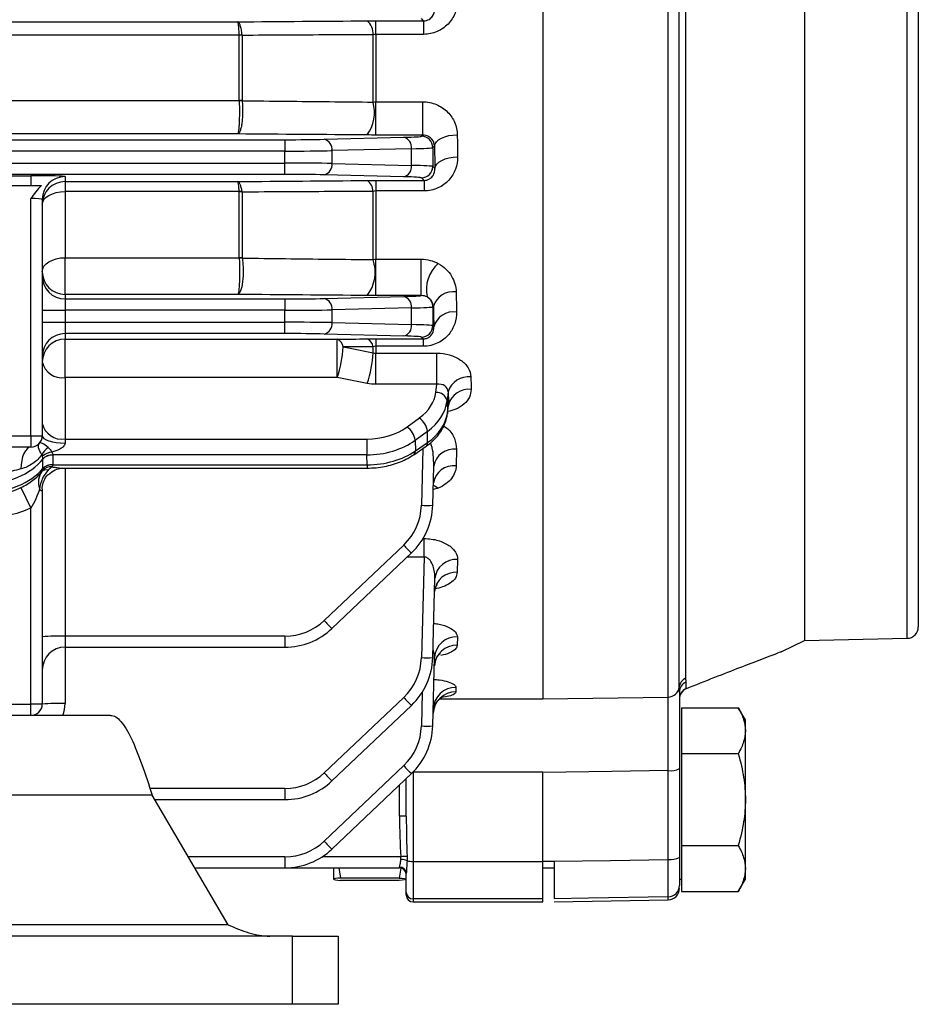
# Model space of a CAD drawing. Header units: millimetres. Extents: x -850 to -69, y -238 to 499.
# Tile 17 of 53: x -701 to -662, y 50 to 93. Entities that reach past the tile are written whole.
import ezdxf

# ---------------------------------------------------------------- set-up
doc = ezdxf.new("R2010")
doc.units = ezdxf.units.MM

msp = doc.modelspace()

# ---------------------------------------------------------------- linework, layer by layer
at = {"color": 7, "linetype": 'Continuous', "lineweight": 25}
for p, q in [((-666.872, 160.132), (-666.872, 66.132)), ((-662.362, 66.222), (-662.362, 160.042)), ((-661.872, 159.542), (-661.872, 66.722)), ((-672.863, 63.642), (-672.863, 103.576)), ((-672.375, 64.079), (-672.375, 103.66)), ((-672.098, 103.735), (-672.098, 64.465)), ((-678.372, 103.453), (-678.372, 63.568)), ((-786.962, 93.327), (-691.782, 93.327)), ((-685.706, 93.373), (-683.613, 93.373)), ((-685.706, 92.776), (-685.706, 93.373)), ((-683.613, 93.373), (-683.708, 93.468)), ((-683.613, 93.373), (-683.613, 92.776)), ((-691.716, 92.744), (-787.028, 92.744)), ((-691.716, 89.872), (-691.716, 92.737)), ((-691.586, 92.73), (-691.586, 89.863)), ((-685.836, 89.798), (-685.836, 92.761)), ((-685.706, 92.776), (-685.706, 89.812)), ((-683.613, 92.776), (-685.706, 92.776)), ((-787.028, 89.872), (-691.716, 89.872)), ((-685.706, 89.812), (-683.653, 89.812)), ((-685.706, 88.35), (-685.706, 89.812)), ((-683.653, 88.35), (-683.653, 89.812)), ((-691.782, 88.396), (-786.962, 88.396)), ((-683.653, 88.35), (-685.706, 88.35)), ((-683.708, 88.295), (-683.653, 88.35)), ((-789.039, 88.145), (-689.705, 88.145)), ((-689.705, 88.145), (-689.705, 87.645)), ((-687.984, 88.163), (-684.487, 88.25)), ((-689.705, 87.645), (-789.039, 87.645)), ((-689.705, 87.119), (-689.705, 87.645)), ((-684.143, 87.75), (-687.64, 87.663)), ((-687.64, 87.663), (-687.64, 87.101)), ((-684.143, 87.014), (-684.143, 87.75)), ((-683.132, 87.872), (-683.209, 87.795)), ((-683.209, 87.795), (-683.209, 86.968)), ((-789.039, 87.119), (-689.705, 87.119)), ((-689.705, 86.619), (-689.705, 87.119)), ((-687.64, 87.101), (-684.143, 87.014)), ((-689.705, 86.619), (-789.039, 86.619)), ((-684.487, 86.514), (-687.984, 86.601)), ((-683.209, 86.968), (-683.117, 86.877)), ((-712.872, 86.56), (-700.872, 86.56)), ((-700.872, 86.56), (-700.872, 86.132)), ((-699.372, 86.521), (-699.372, 86.303)), ((-699.372, 86.303), (-691.782, 86.303)), ((-699.372, 86.303), (-699.372, 85.86)), ((-685.706, 86.353), (-683.593, 86.353)), ((-685.706, 86.353), (-685.706, 85.892)), ((-683.593, 86.353), (-683.708, 86.468)), ((-683.593, 86.353), (-683.593, 85.892)), ((-712.872, 86.132), (-700.872, 86.132)), ((-699.372, 85.86), (-699.372, 82.958)), ((-691.716, 85.86), (-699.372, 85.86)), ((-691.716, 82.958), (-691.716, 85.85)), ((-691.586, 85.841), (-691.586, 82.948)), ((-685.836, 82.871), (-685.836, 85.873)), ((-685.706, 85.892), (-685.706, 82.89)), ((-683.593, 85.892), (-685.706, 85.892)), ((-700.872, 75.132), (-700.872, 85.561)), ((-700.372, 85.522), (-700.372, 75.132)), ((-699.372, 82.958), (-691.716, 82.958)), ((-699.372, 81.342), (-699.372, 82.958)), ((-685.706, 82.89), (-683.718, 82.89)), ((-685.706, 81.291), (-685.706, 82.89)), ((-683.718, 81.291), (-683.718, 82.89)), ((-699.372, 81.342), (-699.372, 81.145)), ((-691.782, 81.342), (-699.372, 81.342)), ((-699.372, 81.145), (-699.372, 80.645)), ((-699.372, 81.145), (-689.705, 81.145)), ((-689.705, 81.145), (-689.705, 80.645)), ((-687.984, 81.163), (-684.487, 81.25)), ((-683.718, 81.291), (-685.706, 81.291)), ((-700.372, 80.645), (-699.372, 80.645)), ((-699.372, 80.645), (-699.372, 80.119)), ((-689.705, 80.645), (-699.372, 80.645)), ((-689.705, 80.119), (-689.705, 80.645)), ((-684.143, 80.75), (-687.64, 80.663)), ((-687.64, 80.663), (-687.64, 80.101)), ((-684.143, 80.014), (-684.143, 80.75)), ((-683.183, 80.821), (-683.209, 80.795)), ((-683.209, 80.795), (-683.209, 79.968)), ((-700.372, 80.119), (-699.372, 80.119)), ((-699.372, 80.119), (-699.372, 79.619)), ((-699.372, 80.119), (-689.705, 80.119)), ((-689.705, 79.619), (-689.705, 80.119)), ((-687.64, 80.101), (-684.143, 80.014)), ((-683.209, 79.968), (-683.163, 79.923)), ((-689.705, 79.619), (-699.372, 79.619)), ((-699.372, 79.619), (-699.372, 79.373)), ((-699.372, 79.373), (-687.408, 79.373)), ((-699.372, 77.685), (-699.372, 79.373)), ((-684.487, 79.514), (-687.984, 79.601)), ((-687.408, 77.685), (-687.408, 79.373)), ((-685.706, 79.388), (-683.628, 79.388)), ((-685.706, 79.388), (-685.706, 79.063)), ((-683.628, 79.388), (-683.708, 79.468)), ((-683.628, 79.388), (-683.628, 79.063)), ((-685.836, 78.775), (-685.836, 79.039)), ((-685.706, 79.063), (-685.706, 78.761)), ((-683.628, 79.063), (-685.706, 79.063)), ((-685.706, 78.761), (-683.035, 78.761)), ((-685.706, 77.392), (-685.706, 78.761)), ((-683.035, 77.392), (-683.035, 78.761)), ((-699.372, 77.685), (-699.372, 74.985)), ((-687.408, 77.685), (-699.372, 77.685)), ((-686.094, 77.429), (-687.408, 77.685)), ((-683.035, 77.392), (-685.706, 77.392)), ((-683.078, 77.034), (-683.035, 77.392)), ((-682.532, 77.066), (-682.58, 76.665)), ((-682.58, 76.665), (-682.566, 76.124)), ((-682.568, 76.085), (-682.519, 76.468)), ((-682.566, 76.124), (-682.517, 76.504)), ((-682.525, 76.469), (-682.517, 76.504)), ((-684.341, 75.517), (-683.8, 75.909)), ((-682.566, 76.124), (-682.568, 76.085)), ((-712.872, 75.132), (-700.872, 75.132)), ((-700.872, 75.132), (-700.872, 74.632)), ((-700.872, 75.132), (-700.372, 75.132)), ((-699.372, 74.985), (-699.372, 74.805)), ((-699.372, 74.985), (-686.109, 74.985)), ((-686.109, 74.985), (-686.109, 74.287)), ((-683.447, 75.32), (-683.987, 74.927)), ((-683.987, 74.927), (-683.975, 74.463)), ((-683.434, 74.835), (-683.447, 75.32)), ((-700.872, 74.632), (-712.872, 74.632)), ((-684.045, 74.296), (-683.504, 74.669)), ((-683.975, 74.463), (-683.434, 74.835)), ((-683.643, 74.573), (-683.708, 72.072)), ((-682.164, 74.533), (-682.183, 73.807)), ((-700.347, 73.682), (-700.347, 74.101)), ((-686.109, 74.287), (-699.914, 74.287)), ((-699.914, 74.278), (-699.914, 73.86)), ((-686.097, 73.851), (-686.109, 74.287)), ((-699.914, 73.851), (-686.097, 73.851)), ((-699.457, 73.704), (-686.097, 73.704)), ((-699.372, 73.704), (-699.372, 66.319)), ((-686.097, 73.851), (-686.097, 73.704)), ((-683.209, 72.072), (-683.163, 73.795)), ((-701.313, 72.848), (-700.872, 71.952)), ((-700.372, 72.787), (-700.372, 63.332)), ((-682.968, 72.83), (-683.191, 72.762)), ((-700.872, 63.332), (-700.872, 71.952)), ((-683.635, 70.608), (-683.593, 70.608)), ((-683.593, 69.792), (-683.593, 70.608)), ((-684.487, 70.324), (-687.984, 67.005)), ((-687.64, 66.656), (-684.143, 69.975)), ((-683.593, 69.792), (-684.335, 69.792)), ((-683.593, 69.792), (-683.708, 65.372)), ((-682.118, 69.687), (-682.133, 69.124)), ((-683.209, 65.372), (-683.117, 68.853)), ((-699.372, 66.319), (-699.372, 65.832)), ((-689.705, 66.319), (-699.372, 66.319)), ((-689.705, 66.319), (-689.705, 65.832)), ((-682.13, 66.289), (-682.14, 65.916)), ((-699.372, 65.832), (-689.705, 65.832)), ((-699.372, 65.832), (-699.372, 63.358)), ((-667.875, 65.64), (-666.872, 66.132)), ((-666.872, 66.132), (-662.362, 66.222)), ((-683.209, 62.372), (-683.13, 65.388)), ((-672.092, 64.3), (-672.092, 64.007)), ((-683.67, 63.851), (-683.708, 62.372)), ((-682.189, 64.065), (-682.195, 63.867)), ((-678.372, 63.559), (-672.863, 63.642)), ((-672.092, 64.007), (-672.056, 64.018)), ((-712.872, 63.332), (-700.872, 63.332)), ((-700.872, 62.832), (-700.872, 63.332)), ((-700.372, 63.332), (-700.872, 63.332)), ((-684.487, 63.624), (-687.984, 60.305)), ((-687.64, 59.956), (-684.143, 63.275)), ((-682.888, 63.568), (-678.372, 63.568)), ((-697.372, 62.832), (-724.372, 62.832)), ((-672.272, 63.173), (-672.272, 62.163)), ((-672.272, 63.173), (-669.785, 63.173)), ((-669.472, 62.632), (-669.785, 63.173)), ((-669.472, 62.163), (-669.472, 62.632)), ((-672.272, 62.163), (-672.272, 61.153)), ((-669.472, 59.132), (-669.472, 62.163)), ((-672.272, 61.153), (-669.785, 61.153)), ((-672.272, 61.153), (-672.272, 59.132)), ((-684.487, 60.624), (-687.984, 57.305)), ((-687.64, 56.956), (-684.143, 60.275)), ((-684.079, 60.337), (-684.072, 60.337)), ((-678.372, 60.337), (-684.072, 60.337)), ((-684.072, 60.337), (-684.072, 56.416)), ((-678.372, 56.416), (-678.372, 60.337)), ((-672.863, 56.503), (-672.863, 60.41)), ((-672.372, 60.497), (-672.372, 56.59)), ((-684.672, 58.406), (-684.672, 59.772)), ((-684.372, 58.398), (-684.372, 60.057)), ((-695.537, 59.332), (-724.372, 59.332)), ((-689.705, 59.619), (-695.635, 59.619)), ((-692.207, 53.632), (-695.537, 59.332)), ((-689.705, 59.619), (-689.705, 59.132)), ((-695.42, 59.132), (-689.705, 59.132)), ((-672.272, 59.132), (-672.272, 57.111)), ((-669.472, 56.101), (-669.472, 59.132)), ((-672.272, 57.111), (-672.272, 56.101)), ((-672.272, 57.111), (-669.785, 57.111)), ((-689.705, 56.619), (-693.952, 56.619)), ((-689.705, 56.619), (-689.705, 56.132)), ((-684.611, 56.619), (-688.067, 56.619)), ((-684.072, 56.416), (-678.372, 56.416)), ((-684.072, 56.416), (-684.072, 54.767)), ((-678.372, 54.767), (-678.372, 56.416)), ((-677.872, 56.424), (-677.872, 56.42)), ((-693.668, 56.132), (-689.705, 56.132)), ((-689.705, 56.132), (-684.672, 56.132)), ((-687.572, 56.132), (-687.572, 55.633)), ((-687.338, 56.132), (-687.259, 55.685)), ((-684.608, 56.12), (-684.685, 55.685)), ((-684.672, 56.132), (-684.672, 56.165)), ((-684.372, 55.067), (-684.372, 55.886)), ((-678.372, 56.132), (-677.872, 56.132)), ((-672.272, 56.101), (-672.272, 55.09)), ((-669.472, 55.632), (-669.472, 56.101)), ((-684.685, 55.685), (-687.259, 55.685)), ((-684.685, 55.581), (-687.259, 55.581)), ((-672.372, 55.632), (-672.272, 55.632)), ((-669.785, 55.09), (-669.472, 55.632)), ((-684.372, 54.932), (-684.372, 55.067)), ((-672.272, 55.09), (-669.785, 55.09)), ((-678.372, 54.767), (-684.072, 54.767)), ((-684.072, 54.767), (-684.072, 54.632)), ((-684.072, 54.632), (-678.372, 54.632)), ((-678.372, 54.632), (-678.372, 54.767)), ((-677.872, 54.641), (-672.863, 54.728)), ((-672.863, 54.728), (-672.863, 54.855)), ((-692.207, 53.632), (-706.338, 53.632)), ((-689.372, 53.132), (-710.801, 53.132)), ((-689.372, 50.132), (-689.372, 53.132)), ((-689.372, 53.132), (-687.372, 53.132)), ((-687.372, 53.132), (-687.372, 50.132)), ((-689.372, 50.132), (-710.801, 50.132)), ((-687.372, 50.132), (-689.372, 50.132))]:
    msp.add_line(p, q, dxfattribs=at)
at = {"color": 7, "linetype": 'Continuous', "lineweight": 25, "flags": 128}
for points in [[(-683.132, 87.872), (-683.109, 87.966), (-683.05, 88.057), (-682.956, 88.141), (-682.832, 88.214), (-682.681, 88.276), (-682.51, 88.322), (-682.325, 88.351), (-682.133, 88.362)], [(-683.117, 86.877), (-683.094, 86.975), (-683.035, 87.07), (-682.941, 87.157), (-682.817, 87.234), (-682.666, 87.297), (-682.495, 87.345), (-682.31, 87.375), (-682.118, 87.387)], [(-700.372, 85.303), (-700.353, 85.412), (-700.296, 85.516), (-700.203, 85.613), (-700.079, 85.697), (-699.928, 85.766), (-699.755, 85.818), (-699.567, 85.85), (-699.372, 85.86)], [(-700.372, 82.342), (-700.353, 82.462), (-700.296, 82.578), (-700.203, 82.684), (-700.079, 82.778), (-699.928, 82.854), (-699.755, 82.911), (-699.567, 82.947), (-699.372, 82.958)], [(-687.149, 79.031), (-686.846, 78.972), (-685.836, 78.775)], [(-700.372, 75.132), (-700.353, 75.068), (-700.296, 75.007), (-700.203, 74.95), (-700.079, 74.9), (-699.928, 74.86), (-699.755, 74.83), (-699.567, 74.811), (-699.372, 74.805)], [(-700.872, 74.632), (-700.956, 74.614), (-701.037, 74.559), (-701.112, 74.471), (-701.179, 74.351), (-701.234, 74.206), (-701.275, 74.039), (-701.302, 73.857), (-701.313, 73.667)], [(-683.185, 72.959), (-683.115, 72.931), (-682.968, 72.83)], [(-672.863, 60.41), (-675.336, 60.373), (-678.372, 60.328)], [(-677.872, 56.42), (-675.393, 56.461), (-672.863, 56.503)], [(-672.863, 54.855), (-676.371, 54.797), (-677.872, 54.772)]]:
    msp.add_lwpolyline(points, dxfattribs=at)
at = {"color": 7, "linetype": 'Continuous', "lineweight": 25}
for centre, radius, start, end in [((-686.544, 92.821), 0.711, 355.2054, 50.7841), ((-691.647, 91.586), 1.16, 87.047, 93.3911), ((-691.715, 91.567), 1.169, 83.6818, 90.0355), ((-691.715, 88.845), 1.027, 82.799, 90.0379), ((-691.655, 88.808), 1.05, 86.2459, 93.3132), ((-687.433, 89.338), 1.663, 323.635, 16.0709), ((-688.092, 87.72), 0.455, 352.7582, 76.3437), ((-684.594, 87.807), 0.455, 352.7582, 76.3437), ((-683.709, 87.795), 0.5, 0.046, 89.954), ((-688.092, 87.044), 0.455, 283.6563, 7.2418), ((-684.594, 86.957), 0.455, 283.6563, 7.2418), ((-683.709, 86.969), 0.5, 270.046, 359.954), ((-699.372, 85.521), 1, 89.9902, 179.9902), ((-699.372, 85.303), 1, 89.9902, 179.9902), ((-686.389, 85.883), 0.553, 359.0009, 57.8574), ((-691.649, 84.999), 0.864, 86.0174, 94.4629), ((-691.715, 84.973), 0.878, 81.5632, 90.0395), ((-691.715, 82.163), 0.795, 80.6771, 90.0392), ((-691.654, 82.135), 0.806, 85.1537, 94.359), ((-687.41, 82.319), 1.669, 322.0487, 19.3298), ((-681.958, 81.544), 1.536, 131.1172, 191.7968), ((-699.372, 82.342), 1, 180.0098, 270.0098), ((-699.372, 82.144), 1, 180.0098, 270.0098), ((-682.318, 80.553), 0.906, 81.4548, 162.7705), ((-688.092, 80.72), 0.455, 352.7582, 76.3437), ((-684.594, 80.807), 0.455, 352.7582, 76.3437), ((-683.709, 80.795), 0.5, 0.0461, 60.3848), ((-682.293, 79.671), 0.906, 81.8124, 163.8357), ((-688.092, 80.044), 0.455, 283.6563, 7.2418), ((-684.594, 79.957), 0.455, 283.6563, 7.2418), ((-683.709, 79.969), 0.5, 270.046, 359.954), ((-699.372, 78.619), 1, 89.9902, 179.9902), ((-699.372, 78.374), 1, 89.9902, 179.9902), ((-687.57, 78.982), 0.423, 6.6086, 67.531), ((-686.26, 78.992), 0.427, 6.2342, 67.15), ((-691.883, 79.244), 4.739, 340.7992, 357.4227), ((-699.504, 78.565), 0.889, 192.4097, 278.5068), ((-690.569, 78.988), 4.738, 340.7991, 357.4277), ((-681.635, 76.783), 0.941, 83.9767, 162.4941), ((-681.616, 76.23), 0.942, 84.2433, 163.1018), ((-683.048, 76.553), 0.482, 13.4818, 93.524), ((-684.306, 75.205), 0.867, 7.5793, 54.3144), ((-699.504, 75.865), 0.889, 192.4097, 278.5068), ((-684.846, 74.813), 0.867, 7.5793, 54.3144), ((-700.872, 75.132), 0.5, 270, 0), ((-699.703, 73.972), 0.756, 122.6418, 154.6683), ((-684.162, 74.444), 0.188, 308.4102, 5.9321), ((-683.621, 74.816), 0.188, 308.4426, 5.9291), ((-682.276, 73.64), 0.901, 82.8374, 170.0471), ((-699.827, 73.558), 0.862, 97.9534, 128.0452), ((-699.931, 73.721), 0.567, 88.2842, 137.2789), ((-699.937, 73.718), 0.561, 87.5766, 136.9422), ((-700.202, 73.361), 0.265, 69.8831, 134.2409), ((-700, 73.301), 0.462, 83.2164, 140.6626), ((-699.937, 73.299), 0.561, 87.5766, 136.9422), ((-699.944, 73.296), 0.555, 86.8702, 136.5891), ((-682.29, 72.908), 0.905, 83.2522, 170.6915), ((-686.208, 72.138), 2.5, 313.5, 358.5), ((-686.208, 72.151), 3, 313.5, 358.5), ((-683.459, 76.85), 4.784, 267.0055, 272.9945), ((-679.495, 74.894), 6.767, 222.475, 226.6296), ((-682.188, 68.755), 0.934, 85.6819, 174.0015), ((-682.198, 68.187), 0.939, 86.0216, 174.4114), ((-689.705, 68.819), 2.5, 270, 313.5), ((-682.993, 71.575), 6.767, 222.475, 226.6296), ((-662.372, 66.722), 0.5, 271.1468, 0), ((-699.622, 56.749), 9.573, 88.5046, 94.4944), ((-689.705, 68.832), 3, 270, 313.5), ((-682.168, 65.326), 0.964, 87.7483, 176.334), ((-699.372, 64.832), 1, 90, 180), ((-682.174, 64.949), 0.967, 87.9777, 176.571), ((-686.208, 65.438), 2.5, 313.5, 358.5), ((-686.208, 65.451), 3, 313.5, 358.5), ((-683.459, 70.15), 4.784, 267.0055, 272.9945), ((-672.868, 64.139), 0.497, 270.5449, 353.0599), ((-671.887, 64.022), 0.491, 115.4879, 173.3172), ((-671.88, 63.857), 0.492, 115.5718, 179.8081), ((-682.208, 62.88), 0.987, 89.238, 177.8053), ((-682.205, 63.08), 0.985, 89.116, 177.6906), ((-671.872, 63.551), 0.5, 111.5361, 179.9974), ((-671.877, 63.561), 0.495, 115.8036, 179.8862), ((-700.872, 63.332), 0.5, 270, 0), ((-699.622, 53.788), 9.573, 88.5046, 94.4944), ((-700.872, 63.358), 1.5, 339.4647, 0), ((-679.495, 68.194), 6.767, 222.475, 226.6296), ((-686.208, 62.438), 2.5, 313.5, 358.5), ((-686.208, 62.451), 3, 313.5, 358.5), ((-683.459, 67.15), 4.784, 267.0055, 272.9945), ((-679.495, 65.194), 6.767, 222.475, 226.6296), ((-689.705, 62.119), 2.5, 270, 313.5), ((-682.993, 64.875), 6.767, 222.475, 226.6296), ((-672.746, 61.178), 0.778, 261.3091, 298.7329), ((-689.705, 62.132), 3, 270, 313.5), ((-684.597, 55.535), 2.872, 85.5056, 91.4954), ((-689.705, 59.119), 2.5, 270, 313.5), ((-682.993, 61.875), 6.767, 222.475, 226.6296), ((-689.705, 59.132), 3, 270, 313.5), ((-684.131, 50.468), 6.169, 91.9537, 94.4593), ((-684.608, 55.826), 0.674, 66.5385, 89.967), ((-684.104, 57.387), 0.972, 255.9216, 271.8598), ((-672.746, 57.272), 0.778, 261.3091, 298.7329), ((-684.662, 55.875), 0.29, 2.0574, 91.9193), ((-684.672, 55.832), 0.3, 0, 90), ((-684.072, 55.067), 0.3, 180.0666, 270.0664), ((-672.871, 55.354), 0.499, 270.9363, 359.939), ((-672.872, 55.228), 0.5, 271, 0), ((-684.072, 54.932), 0.3, 180, 270)]:
    msp.add_arc(centre, radius, start, end, dxfattribs=at)
for centre, major_axis, ratio, start_param, end_param in [((-680.958, 113.132), (0, 50.5), 0.026704, 2.08345, 2.105749), ((-689.705, 88.21), (2.5, 0), 0.026186, 4.712389, 5.471607), ((-686.208, 88.297), (2.5, 0), 0.026186, 5.471607, 6.257005), ((-689.705, 87.71), (3, 0), 0.021822, 4.712389, 5.471607), ((-686.208, 87.797), (3, 0), 0.021822, 5.471607, 6.257005), ((-681.957, 113.132), (0, 51.5), 0.026186, 2.08345, 2.105749), ((-689.705, 87.053), (3, 0), 0.021822, 0.811578, 1.570796), ((-686.208, 86.967), (3, 0), 0.021822, 0.02618, 0.811578), ((-689.705, 86.554), (2.5, 0), 0.026186, 0.811578, 1.570796), ((-700.872, 86.521), (1.5, 0), 0.026186, 0, 1.570796), ((-686.208, 86.467), (2.5, 0), 0.026186, 0.02618, 0.811578), ((-700.872, 85.522), (0.5, 0), 0.078558, 0, 1.570796), ((-681.133, 113.132), (0, 50.5), 0.026704, 2.248996, 2.271596), ((-689.705, 81.21), (2.5, 0), 0.026186, 4.712389, 5.471607), ((-686.208, 81.297), (2.5, 0), 0.026186, 5.471607, 6.193508), ((-689.705, 80.71), (3, 0), 0.021822, 4.712389, 5.471607), ((-686.208, 80.797), (3, 0), 0.021822, 5.471607, 6.257005), ((-682.133, 113.132), (0, 51.5), 0.026186, 2.248996, 2.271596), ((-689.705, 80.053), (3, 0), 0.021822, 0.811578, 1.570796), ((-686.208, 79.967), (3, 0), 0.021822, 0.02618, 0.811578), ((-689.705, 79.554), (2.5, 0), 0.026186, 0.811578, 1.570796), ((-686.208, 79.467), (2.5, 0), 0.026186, 0.02618, 0.811578), ((-677.022, 113.132), (2.527, 50.5), 0.076262, 2.351758, 2.367188), ((-678.018, 113.18), (2.526, 51.5), 0.074788, 2.351611, 2.367041), ((-685.569, 77.192), (2.5, -0.002), 0.725498, 5.498811, 6.196942), ((-685.569, 76.848), (3, 0.012), 0.72245, 5.495335, 6.193467), ((-685.555, 76.298), (3, 0.014), 0.691589, 5.494121, 6.192253), ((-686.11, 76.799), (2.5, -0.002), 0.725498, 4.713412, 5.498811), ((-686.11, 76.455), (3, 0.012), 0.72245, 4.709937, 5.495335), ((-686.096, 75.926), (3, 0.014), 0.691589, 4.708723, 5.494121), ((-702.949, 75.18), (3, 0), 0.722537, 4.712389, 5.76182), ((-702.949, 74.716), (3, 0), 0.691677, 4.712389, 5.76182), ((-684.072, 58.406), (0, 4.058), 0.14786, 1.570796, 2.026836), ((-684.072, 58.398), (0, 4.006), 0.074891, 1.570796, 2.026836), ((211.333, 113.132), (3265.528, 9.901), 0.01719, 4.436394, 4.436554)]:
    msp.add_ellipse(centre, major_axis=major_axis, ratio=ratio, start_param=start_param, end_param=end_param, dxfattribs=at)
for points, knots in [([(-682.13, 94.263), (-682.128, 94.073), (-682.162, 93.886), (-682.266, 93.622), (-682.309, 93.537), (-682.412, 93.376), (-682.472, 93.3), (-682.674, 93.091), (-682.839, 92.975), (-683.114, 92.857), (-683.212, 92.827), (-683.41, 92.786), (-683.51, 92.776), (-683.613, 92.776)], [0, 0, 0, 0, 0.25, 0.25, 0.375, 0.375, 0.5, 0.5, 0.75, 0.75, 0.875, 0.875, 1, 1, 1, 1]), ([(-683.613, 93.373), (-683.524, 93.373), (-683.439, 93.399), (-683.311, 93.473), (-683.263, 93.52), (-683.154, 93.669), (-683.126, 93.779), (-683.13, 93.889)], [0, 0, 0, 0, 0.25, 0.25, 0.5, 0.5, 1, 1, 1, 1]), ([(-691.588, 92.745), (-691.597, 92.83), (-691.608, 92.908), (-691.635, 93.049), (-691.65, 93.111), (-691.684, 93.213), (-691.703, 93.254), (-691.741, 93.309), (-691.762, 93.325), (-691.782, 93.327)], [0, 0, 0, 0, 0.25, 0.25, 0.5, 0.5, 0.75, 0.75, 1, 1, 1, 1]), ([(-691.716, 92.744), (-691.719, 92.829), (-691.723, 92.907), (-691.732, 93.049), (-691.737, 93.111), (-691.749, 93.213), (-691.755, 93.253), (-691.768, 93.309), (-691.775, 93.325), (-691.782, 93.327)], [0, 0, 0, 0, 0.25, 0.25, 0.5, 0.5, 0.75, 0.75, 1, 1, 1, 1]), ([(-685.836, 92.761), (-686.475, 92.758), (-687.114, 92.754), (-687.754, 92.751), (-689.031, 92.744), (-690.309, 92.737), (-691.586, 92.73)], [0, 0, 0, 0, 0.002, 0.002, 0.002, 0.005998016, 0.005998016, 0.005998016, 0.005998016]), ([(-691.586, 89.856), (-691.578, 89.78), (-691.572, 89.701), (-691.565, 89.537), (-691.564, 89.452), (-691.566, 89.284), (-691.569, 89.199), (-691.58, 89.037), (-691.588, 88.96), (-691.607, 88.813), (-691.619, 88.747), (-691.646, 88.628), (-691.661, 88.576), (-691.708, 88.449), (-691.745, 88.401), (-691.782, 88.396)], [0, 0, 0, 0, 0.125, 0.125, 0.25, 0.25, 0.375, 0.375, 0.5, 0.5, 0.625, 0.625, 0.75, 0.75, 1, 1, 1, 1]), ([(-691.716, 89.856), (-691.713, 89.781), (-691.711, 89.702), (-691.708, 89.538), (-691.708, 89.452), (-691.709, 89.284), (-691.71, 89.199), (-691.713, 89.038), (-691.716, 88.96), (-691.723, 88.814), (-691.727, 88.748), (-691.736, 88.629), (-691.741, 88.576), (-691.757, 88.449), (-691.769, 88.401), (-691.782, 88.396)], [0, 0, 0, 0, 0.125, 0.125, 0.25, 0.25, 0.375, 0.375, 0.5, 0.5, 0.625, 0.625, 0.75, 0.75, 1, 1, 1, 1]), ([(-691.586, 89.856), (-690.948, 89.849), (-690.309, 89.843), (-689.67, 89.837), (-688.392, 89.824), (-687.114, 89.811), (-685.836, 89.798)], [0.000000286, 0.000000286, 0.000000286, 0.000000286, 0.002, 0.002, 0.002, 0.006001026, 0.006001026, 0.006001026, 0.006001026]), ([(-683.653, 89.812), (-683.548, 89.812), (-683.444, 89.801), (-683.242, 89.76), (-683.145, 89.73), (-682.862, 89.611), (-682.698, 89.499), (-682.421, 89.222), (-682.318, 89.065), (-682.172, 88.721), (-682.136, 88.544), (-682.133, 88.362)], [0, 0, 0, 0, 0.125, 0.125, 0.25, 0.25, 0.5, 0.5, 0.75, 0.75, 1, 1, 1, 1]), ([(-683.132, 87.872), (-683.137, 87.97), (-683.17, 88.07), (-683.285, 88.207), (-683.334, 88.251), (-683.467, 88.322), (-683.556, 88.351), (-683.653, 88.35)], [0, 0, 0, 0, 0.5, 0.5, 0.75, 0.75, 1, 1, 1, 1]), ([(-682.118, 87.387), (-682.115, 87.203), (-682.145, 87.023), (-682.274, 86.677), (-682.371, 86.514), (-682.566, 86.3), (-682.639, 86.234), (-682.8, 86.117), (-682.888, 86.065), (-683.075, 85.981), (-683.175, 85.948), (-683.381, 85.904), (-683.486, 85.892), (-683.593, 85.892)], [0, 0, 0, 0, 0.25, 0.25, 0.5, 0.5, 0.625, 0.625, 0.75, 0.75, 0.875, 0.875, 1, 1, 1, 1]), ([(-683.593, 86.353), (-683.539, 86.353), (-683.486, 86.362), (-683.397, 86.392), (-683.362, 86.411), (-683.269, 86.474), (-683.228, 86.522), (-683.135, 86.669), (-683.113, 86.773), (-683.117, 86.877)], [0, 0, 0, 0, 0.125, 0.125, 0.25, 0.25, 0.5, 0.5, 1, 1, 1, 1]), ([(-691.589, 85.861), (-691.6, 85.927), (-691.613, 85.987), (-691.641, 86.094), (-691.657, 86.141), (-691.706, 86.255), (-691.744, 86.299), (-691.782, 86.303)], [0, 0, 0, 0, 0.25, 0.25, 0.5, 0.5, 1, 1, 1, 1]), ([(-691.716, 85.86), (-691.72, 85.927), (-691.724, 85.987), (-691.734, 86.094), (-691.739, 86.141), (-691.756, 86.255), (-691.769, 86.298), (-691.782, 86.303)], [0, 0, 0, 0, 0.25, 0.25, 0.5, 0.5, 1, 1, 1, 1]), ([(-685.836, 85.873), (-686.47, 85.869), (-687.105, 85.866), (-687.739, 85.862), (-689.022, 85.855), (-690.305, 85.848), (-691.586, 85.841)], [0, 0, 0, 0, 0.002, 0.002, 0.002, 0.006045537, 0.006045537, 0.006045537, 0.006045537]), ([(-691.715, 82.939), (-691.711, 82.865), (-691.708, 82.786), (-691.703, 82.615), (-691.701, 82.526), (-691.7, 82.255), (-691.703, 82.067), (-691.716, 81.74), (-691.727, 81.6), (-691.746, 81.452), (-691.753, 81.413), (-691.767, 81.36), (-691.774, 81.344), (-691.782, 81.342)], [0, 0, 0, 0, 0.125, 0.125, 0.25, 0.25, 0.5, 0.5, 0.75, 0.75, 0.875, 0.875, 1, 1, 1, 1]), ([(-691.586, 82.938), (-691.573, 82.864), (-691.563, 82.785), (-691.549, 82.615), (-691.544, 82.525), (-691.54, 82.254), (-691.549, 82.067), (-691.589, 81.74), (-691.62, 81.6), (-691.676, 81.451), (-691.696, 81.413), (-691.738, 81.359), (-691.76, 81.344), (-691.782, 81.342)], [0, 0, 0, 0, 0.125, 0.125, 0.25, 0.25, 0.5, 0.5, 0.75, 0.75, 0.875, 0.875, 1, 1, 1, 1]), ([(-691.586, 82.938), (-690.953, 82.931), (-690.32, 82.923), (-689.687, 82.916), (-688.404, 82.901), (-687.12, 82.886), (-685.836, 82.871)], [0.000000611, 0.000000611, 0.000000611, 0.000000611, 0.002000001, 0.002000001, 0.002000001, 0.006053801, 0.006053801, 0.006053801, 0.006053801]), ([(-683.718, 82.89), (-683.584, 82.89), (-683.451, 82.873), (-683.198, 82.808), (-683.079, 82.761), (-682.968, 82.701)], [0, 0, 0, 0, 0.5, 0.5, 1, 1, 1, 1]), ([(-682.968, 82.701), (-682.711, 82.563), (-682.516, 82.365), (-682.32, 82.037), (-682.271, 81.921), (-682.204, 81.687), (-682.186, 81.569), (-682.183, 81.449)], [0, 0, 0, 0, 0.5, 0.5, 0.75, 0.75, 1, 1, 1, 1]), ([(-683.462, 81.23), (-683.495, 81.248), (-683.533, 81.262), (-683.618, 81.284), (-683.666, 81.291), (-683.718, 81.291)], [0, 0, 0, 0, 0.5, 0.5, 1, 1, 1, 1]), ([(-683.183, 80.821), (-683.187, 80.891), (-683.208, 80.962), (-683.27, 81.067), (-683.296, 81.101), (-683.364, 81.168), (-683.406, 81.201), (-683.462, 81.23)], [0, 0, 0, 0, 0.5, 0.5, 0.75, 0.75, 1, 1, 1, 1]), ([(-682.164, 80.568), (-682.16, 80.392), (-682.186, 80.22), (-682.301, 79.883), (-682.387, 79.725), (-682.571, 79.507), (-682.641, 79.439), (-682.797, 79.316), (-682.885, 79.259), (-683.076, 79.166), (-683.18, 79.128), (-683.399, 79.076), (-683.512, 79.063), (-683.628, 79.063)], [0, 0, 0, 0, 0.25, 0.25, 0.5, 0.5, 0.625, 0.625, 0.75, 0.75, 0.875, 0.875, 1, 1, 1, 1]), ([(-683.628, 79.388), (-683.559, 79.388), (-683.497, 79.404), (-683.409, 79.441), (-683.375, 79.463), (-683.291, 79.53), (-683.255, 79.577), (-683.175, 79.722), (-683.157, 79.822), (-683.163, 79.923)], [0, 0, 0, 0, 0.125, 0.125, 0.25, 0.25, 0.5, 0.5, 1, 1, 1, 1]), ([(-683.035, 78.761), (-682.841, 78.761), (-682.651, 78.735), (-682.383, 78.657), (-682.298, 78.625), (-682.136, 78.55), (-682.059, 78.506), (-681.851, 78.362), (-681.738, 78.246), (-681.583, 77.994), (-681.539, 77.857), (-681.536, 77.719)], [0, 0, 0, 0, 0.25, 0.25, 0.375, 0.375, 0.5, 0.5, 0.75, 0.75, 1, 1, 1, 1]), ([(-682.532, 77.066), (-682.533, 77.166), (-682.589, 77.26), (-682.776, 77.382), (-682.905, 77.408), (-683.035, 77.392)], [0, 0, 0, 0, 0.5, 0.5, 1, 1, 1, 1]), ([(-681.521, 77.168), (-681.534, 77.052), (-681.561, 76.819), (-681.812, 76.515), (-682.152, 76.29), (-682.432, 76.223), (-682.554, 76.193)], [0, 0, 0, 0, 0.263591, 0.528228, 0.794253, 1, 1, 1, 1]), ([(-682.512, 76.46), (-682.5, 76.505), (-682.486, 76.56), (-682.493, 76.551), (-682.494, 76.549)], [0, 0, 0, 0, 0.8355051, 1, 1, 1, 1]), ([(-683.504, 74.669), (-683.406, 74.742), (-683.128, 74.95), (-682.8, 75.357), (-682.618, 75.778), (-682.578, 76.02), (-682.568, 76.085)], [0, 0, 0, 0, 0.198866, 0.561851, 0.881941, 1, 1, 1, 1]), ([(-682.739, 75.565), (-682.675, 75.522), (-682.443, 75.37), (-682.217, 75.005), (-682.182, 74.694), (-682.164, 74.533)], [0, 0, 0, 0, 0.1578941, 0.5667305, 1, 1, 1, 1]), ([(-700.387, 74.296), (-700.465, 74.403), (-700.515, 74.503), (-700.55, 74.679), (-700.536, 74.756), (-700.491, 74.808)], [0, 0, 0, 0, 0.5, 0.5, 1, 1, 1, 1]), ([(-700.111, 74.609), (-700.21, 74.693), (-700.296, 74.753), (-700.431, 74.819), (-700.477, 74.824), (-700.491, 74.808)], [0, 0, 0, 0, 0.5, 0.5, 1, 1, 1, 1]), ([(-699.372, 74.805), (-699.372, 74.746), (-699.406, 74.689), (-699.495, 74.601), (-699.547, 74.568), (-699.71, 74.481), (-699.827, 74.442), (-699.946, 74.411)], [0, 0, 0, 0, 0.25, 0.25, 0.5, 0.5, 1, 1, 1, 1]), ([(-683.163, 73.795), (-683.167, 73.96), (-683.175, 74.271), (-683.227, 74.62), (-683.304, 74.786), (-683.318, 74.816)], [0, 0, 0, 0, 0.479986, 0.90361, 1, 1, 1, 1]), ([(-700.387, 74.296), (-700.493, 74.148), (-700.627, 74.018), (-700.939, 73.804), (-701.116, 73.719), (-701.313, 73.667)], [0, 0, 0, 0, 0.5, 0.5, 1, 1, 1, 1]), ([(-700.357, 74.237), (-700.358, 74.244), (-700.36, 74.251), (-700.362, 74.258), (-700.365, 74.268), (-700.369, 74.276), (-700.374, 74.283), (-700.378, 74.288), (-700.382, 74.292), (-700.387, 74.296)], [0, 0, 0, 0, 0.00002444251, 0.00002444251, 0.00002444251, 0.00005767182, 0.00005767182, 0.00005767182, 0.00008118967, 0.00008118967, 0.00008118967, 0.00008118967]), ([(-686.097, 73.704), (-685.963, 73.708), (-685.58, 73.719), (-684.96, 73.844), (-684.412, 74.062), (-684.133, 74.241), (-684.045, 74.296)], [0, 0, 0, 0, 0.178862, 0.511696, 0.847303, 1, 1, 1, 1]), ([(-701.313, 73.667), (-701.564, 73.601), (-701.828, 73.548), (-702.379, 73.474), (-702.663, 73.455), (-702.949, 73.455)], [0, 0, 0, 0, 0.5, 0.5, 1, 1, 1, 1]), ([(-700.111, 73.609), (-700.21, 73.513), (-700.297, 73.388), (-700.431, 73.103), (-700.477, 72.943), (-700.491, 72.783)], [0, 0, 0, 0, 0.5, 0.5, 1, 1, 1, 1]), ([(-700.387, 73.55), (-700.38, 73.558), (-700.374, 73.566), (-700.369, 73.573), (-700.366, 73.577), (-700.364, 73.581), (-700.362, 73.584), (-700.36, 73.588), (-700.358, 73.591), (-700.357, 73.594)], [0, 0, 0, 0, 0.00003468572, 0.00003468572, 0.00003468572, 0.00005621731, 0.00005621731, 0.00005621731, 0.00008039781, 0.00008039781, 0.00008039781, 0.00008039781]), ([(-700.102, 73.427), (-700.007, 73.504), (-699.841, 73.64), (-699.592, 73.703), (-699.488, 73.7), (-699.461, 73.7)], [0, 0, 0, 0, 0.49761, 0.870913, 1, 1, 1, 1]), ([(-699.946, 73.76), (-699.888, 73.752), (-699.753, 73.733), (-699.594, 73.713), (-699.489, 73.704), (-699.461, 73.705), (-699.457, 73.705)], [0, 0, 0, 0, 0.329575, 0.772999, 0.963391, 1, 1, 1, 1]), ([(-682.183, 73.807), (-682.186, 73.71), (-682.204, 73.616), (-682.271, 73.431), (-682.32, 73.34), (-682.516, 73.085), (-682.711, 72.935), (-682.968, 72.83)], [0, 0, 0, 0, 0.25, 0.25, 0.5, 0.5, 1, 1, 1, 1]), ([(-701.313, 72.848), (-701.116, 72.943), (-700.939, 73.054), (-700.627, 73.292), (-700.493, 73.42), (-700.387, 73.55)], [0, 0, 0, 0, 0.5, 0.5, 1, 1, 1, 1]), ([(-700.387, 73.55), (-700.465, 73.458), (-700.515, 73.34), (-700.55, 73.076), (-700.535, 72.929), (-700.491, 72.783)], [0, 0, 0, 0, 0.5, 0.5, 1, 1, 1, 1]), ([(-700.369, 72.78), (-700.37, 72.804), (-700.374, 72.914), (-700.304, 73.151), (-700.201, 73.36), (-700.104, 73.426), (-700.102, 73.427)], [0, 0, 0, 0, 0.112667, 0.522041, 0.99058, 1, 1, 1, 1]), ([(-702.949, 72.502), (-702.663, 72.502), (-702.379, 72.53), (-701.828, 72.643), (-701.564, 72.728), (-701.313, 72.848)], [0, 0, 0, 0, 0.5, 0.5, 1, 1, 1, 1]), ([(-700.491, 72.783), (-700.535, 72.642), (-700.588, 72.501), (-700.713, 72.22), (-700.784, 72.082), (-700.872, 71.952)], [0, 0, 0, 0, 0.5, 0.5, 1, 1, 1, 1]), ([(-700.372, 72.787), (-700.372, 72.763), (-700.374, 72.741), (-700.383, 72.711), (-700.391, 72.703), (-700.414, 72.706), (-700.428, 72.716), (-700.458, 72.745), (-700.474, 72.763), (-700.491, 72.783)], [0, 0, 0, 0, 0.25, 0.25, 0.5, 0.5, 0.75, 0.75, 1, 1, 1, 1]), ([(-683.182, 73.056), (-683.182, 73.058), (-683.182, 73.068), (-683.182, 73.068), (-683.182, 73.068)], [0, 0, 0, 0, 0.2357066, 1, 1, 1, 1]), ([(-700.872, 71.952), (-701.195, 71.793), (-701.533, 71.687), (-702.232, 71.549), (-702.59, 71.518), (-702.949, 71.518)], [0, 0, 0, 0, 0.5, 0.5, 1, 1, 1, 1]), ([(-683.593, 70.608), (-683.485, 70.608), (-683.378, 70.601), (-683.173, 70.572), (-683.074, 70.551), (-682.885, 70.497), (-682.798, 70.464), (-682.637, 70.39), (-682.563, 70.348), (-682.434, 70.259), (-682.378, 70.212), (-682.281, 70.114), (-682.241, 70.061), (-682.145, 69.904), (-682.115, 69.796), (-682.118, 69.687)], [0, 0, 0, 0, 0.125, 0.125, 0.25, 0.25, 0.375, 0.375, 0.5, 0.5, 0.625, 0.625, 0.75, 0.75, 1, 1, 1, 1]), ([(-683.117, 68.853), (-683.115, 68.946), (-683.12, 69.038), (-683.145, 69.221), (-683.166, 69.313), (-683.228, 69.49), (-683.269, 69.578), (-683.361, 69.691), (-683.397, 69.727), (-683.486, 69.779), (-683.539, 69.795), (-683.593, 69.792)], [0, 0, 0, 0, 0.25, 0.25, 0.5, 0.5, 0.75, 0.75, 0.875, 0.875, 1, 1, 1, 1]), ([(-682.133, 69.124), (-682.149, 69.039), (-682.183, 68.867), (-682.419, 68.645), (-682.736, 68.477), (-683, 68.42), (-683.117, 68.394)], [0, 0, 0, 0, 0.271617, 0.548157, 0.800852, 1, 1, 1, 1]), ([(-683.113, 68.292), (-683.117, 68.327), (-683.129, 68.439), (-683.03, 68.574), (-683.021, 68.58), (-683.018, 68.583)], [0, 0, 0, 0, 0.2262059, 0.7300997, 1, 1, 1, 1]), ([(-683.169, 66.877), (-683.088, 66.868), (-682.828, 66.838), (-682.477, 66.706), (-682.181, 66.51), (-682.147, 66.363), (-682.13, 66.289)], [0, 0, 0, 0, 0.127158, 0.410355, 0.706001, 1, 1, 1, 1]), ([(-682.14, 65.916), (-682.151, 65.867), (-682.176, 65.759), (-682.387, 65.612), (-682.633, 65.509), (-682.819, 65.478), (-682.857, 65.471)], [0, 0, 0, 0, 0.2637578, 0.5969573, 0.9170715, 1, 1, 1, 1]), ([(-683.13, 65.388), (-683.13, 65.465), (-683.132, 65.577), (-683.184, 65.682), (-683.2, 65.714)], [0, 0, 0, 0, 0.689884, 1, 1, 1, 1]), ([(-683.136, 65.016), (-683.137, 65.022), (-683.159, 65.139), (-683.064, 65.348), (-682.937, 65.514), (-682.867, 65.56), (-682.873, 65.557), (-682.874, 65.556)], [0, 0, 0, 0, 0.018744, 0.426379, 0.708097, 0.914065, 1, 1, 1, 1]), ([(-672.092, 64.007), (-671.66, 64.178), (-670.818, 64.51), (-669.677, 64.954), (-668.695, 65.332), (-667.958, 65.613), (-667.902, 65.634), (-667.877, 65.643)], [0, 0, 0, 0, 0.207401, 0.40378, 0.604126, 0.820034, 1, 1, 1, 1]), ([(-683.155, 64.418), (-683.078, 64.411), (-682.834, 64.39), (-682.512, 64.309), (-682.238, 64.193), (-682.206, 64.108), (-682.189, 64.065)], [0, 0, 0, 0, 0.1331127, 0.4201876, 0.7107695, 1, 1, 1, 1]), ([(-683.183, 62.931), (-683.172, 63.037), (-683.152, 63.24), (-683.002, 63.474), (-682.85, 63.611), (-682.763, 63.661), (-682.732, 63.672), (-682.739, 63.67), (-682.74, 63.67)], [0, 0, 0, 0, 0.268989, 0.519488, 0.723331, 0.861014, 0.980869, 1, 1, 1, 1]), ([(-682.195, 63.867), (-682.204, 63.842), (-682.226, 63.781), (-682.397, 63.696), (-682.624, 63.652), (-682.729, 63.632)], [0, 0, 0, 0, 0.269983, 0.661387, 1, 1, 1, 1]), ([(-672.863, 60.41), (-672.863, 60.609), (-672.863, 60.805), (-672.862, 61.187), (-672.862, 61.374), (-672.862, 61.73), (-672.862, 61.9), (-672.861, 62.224), (-672.861, 62.38), (-672.861, 62.666), (-672.861, 62.797), (-672.862, 63.037), (-672.862, 63.146), (-672.862, 63.431), (-672.863, 63.565), (-672.863, 63.642)], [0, 0, 0, 0, 0.125, 0.125, 0.25, 0.25, 0.375, 0.375, 0.5, 0.5, 0.625, 0.625, 0.75, 0.75, 1, 1, 1, 1]), ([(-672.372, 63.858), (-672.372, 63.713), (-672.372, 63.523), (-672.372, 63.186), (-672.372, 63.065), (-672.372, 62.805), (-672.372, 62.665), (-672.372, 62.226), (-672.372, 61.909), (-672.372, 61.399), (-672.372, 61.222), (-672.372, 60.864), (-672.372, 60.682), (-672.372, 60.497)], [0, 0, 0, 0, 0.25, 0.25, 0.375, 0.375, 0.5, 0.5, 0.75, 0.75, 0.875, 0.875, 1, 1, 1, 1]), ([(-697.372, 62.832), (-697.219, 62.832), (-697.066, 62.741), (-696.76, 62.39), (-696.607, 62.131), (-696.301, 61.483), (-696.149, 61.095), (-695.843, 60.248), (-695.69, 59.79), (-695.537, 59.332)], [0, 0, 0, 0, 0.25, 0.25, 0.5, 0.5, 0.75, 0.75, 1, 1, 1, 1]), ([(-669.785, 63.173), (-669.676, 62.986), (-669.6, 62.815), (-669.498, 62.484), (-669.472, 62.325), (-669.472, 62.163)], [0, 0, 0, 0, 0.5, 0.5, 1, 1, 1, 1]), ([(-669.472, 62.163), (-669.472, 62.001), (-669.498, 61.841), (-669.6, 61.511), (-669.676, 61.34), (-669.785, 61.153)], [0, 0, 0, 0, 0.5, 0.5, 1, 1, 1, 1]), ([(-669.785, 61.153), (-669.676, 60.778), (-669.6, 60.436), (-669.498, 59.775), (-669.472, 59.456), (-669.472, 59.132)], [0, 0, 0, 0, 0.5, 0.5, 1, 1, 1, 1]), ([(-669.472, 59.132), (-669.472, 58.807), (-669.498, 58.489), (-669.6, 57.828), (-669.676, 57.486), (-669.785, 57.111)], [0, 0, 0, 0, 0.5, 0.5, 1, 1, 1, 1]), ([(-669.785, 57.111), (-669.676, 56.924), (-669.6, 56.753), (-669.498, 56.422), (-669.472, 56.263), (-669.472, 56.101)], [0, 0, 0, 0, 0.5, 0.5, 1, 1, 1, 1]), ([(-684.672, 56.165), (-684.672, 56.194), (-684.658, 56.24), (-684.629, 56.354), (-684.614, 56.423), (-684.608, 56.5)], [0, 0, 0, 0, 0.5, 0.5, 1, 1, 1, 1]), ([(-684.34, 56.444), (-684.343, 56.334), (-684.35, 56.229), (-684.364, 56.04), (-684.372, 55.955), (-684.372, 55.886)], [0, 0, 0, 0, 0.5, 0.5, 1, 1, 1, 1]), ([(-677.872, 56.42), (-677.872, 56.2), (-677.872, 55.993), (-677.872, 55.602), (-677.872, 55.429), (-677.872, 55.131), (-677.872, 55.012), (-677.872, 54.839), (-677.872, 54.787), (-677.872, 54.772)], [0, 0, 0, 0, 0.25, 0.25, 0.5, 0.5, 0.75, 0.75, 1, 1, 1, 1]), ([(-672.863, 54.855), (-672.863, 54.87), (-672.862, 54.921), (-672.861, 55.094), (-672.861, 55.212), (-672.861, 55.51), (-672.861, 55.683), (-672.862, 56.074), (-672.863, 56.283), (-672.863, 56.503)], [0, 0, 0, 0, 0.25, 0.25, 0.5, 0.5, 0.75, 0.75, 1, 1, 1, 1]), ([(-672.372, 56.59), (-672.372, 56.259), (-672.372, 55.957), (-672.372, 55.622), (-672.372, 55.533), (-672.372, 55.403), (-672.372, 55.365), (-672.372, 55.354)], [0, 0, 0, 0, 0.5, 0.5, 0.75, 0.75, 1, 1, 1, 1]), ([(-669.472, 56.101), (-669.472, 55.939), (-669.498, 55.779), (-669.6, 55.449), (-669.676, 55.278), (-669.785, 55.09)], [0, 0, 0, 0, 0.5, 0.5, 1, 1, 1, 1]), ([(-692.207, 53.632), (-692.054, 53.566), (-691.901, 53.501), (-691.595, 53.38), (-691.443, 53.325), (-691.137, 53.232), (-690.984, 53.195), (-690.678, 53.145), (-690.525, 53.132), (-690.372, 53.132)], [0, 0, 0, 0, 0.25, 0.25, 0.5, 0.5, 0.75, 0.75, 1, 1, 1, 1])]:
    msp.add_open_spline(points, degree=3, knots=knots, dxfattribs=at)
for points in [[(-691.782, 93.327), (-689.886, 93.342), (-687.991, 93.357), (-686.094, 93.371)], [(-686.094, 93.371), (-685.968, 93.372), (-685.838, 93.373), (-685.706, 93.373)], [(-691.716, 92.737), (-691.716, 92.739), (-691.716, 92.742), (-691.716, 92.744)], [(-691.586, 92.73), (-691.587, 92.735), (-691.587, 92.74), (-691.588, 92.745)], [(-685.706, 92.776), (-685.751, 92.776), (-685.795, 92.771), (-685.836, 92.761)], [(-691.716, 89.856), (-691.716, 89.862), (-691.716, 89.867), (-691.716, 89.872)], [(-691.586, 89.863), (-691.586, 89.861), (-691.586, 89.858), (-691.586, 89.856)], [(-685.836, 89.798), (-685.795, 89.807), (-685.751, 89.812), (-685.706, 89.812)], [(-686.094, 88.352), (-687.991, 88.367), (-689.886, 88.382), (-691.782, 88.396)], [(-685.706, 88.35), (-685.838, 88.35), (-685.968, 88.351), (-686.094, 88.352)], [(-691.782, 86.303), (-689.887, 86.319), (-687.991, 86.335), (-686.094, 86.351)], [(-686.094, 86.351), (-685.968, 86.352), (-685.839, 86.353), (-685.706, 86.353)], [(-700.402, 86.132), (-700.583, 85.963), (-700.73, 85.762), (-700.872, 85.561)], [(-700.872, 86.132), (-700.699, 86.132), (-700.531, 86.132), (-700.402, 86.132)], [(-691.716, 85.85), (-691.716, 85.854), (-691.716, 85.857), (-691.716, 85.86)], [(-691.589, 85.861), (-691.588, 85.854), (-691.587, 85.848), (-691.586, 85.841)], [(-685.706, 85.892), (-685.752, 85.892), (-685.796, 85.885), (-685.836, 85.873)], [(-691.715, 82.939), (-691.716, 82.945), (-691.716, 82.952), (-691.716, 82.958)], [(-691.586, 82.948), (-691.586, 82.945), (-691.586, 82.941), (-691.586, 82.938)], [(-685.836, 82.871), (-685.797, 82.883), (-685.752, 82.89), (-685.706, 82.89)], [(-686.094, 81.293), (-687.992, 81.309), (-689.887, 81.326), (-691.782, 81.342)], [(-685.706, 81.291), (-685.839, 81.291), (-685.968, 81.292), (-686.094, 81.293)], [(-687.408, 79.373), (-686.97, 79.378), (-686.532, 79.382), (-686.094, 79.386)], [(-686.094, 79.386), (-685.969, 79.387), (-685.84, 79.388), (-685.706, 79.388)], [(-685.836, 79.039), (-686.274, 79.036), (-686.712, 79.033), (-687.149, 79.031)], [(-685.706, 79.063), (-685.754, 79.063), (-685.799, 79.053), (-685.836, 79.039)], [(-685.836, 78.775), (-685.793, 78.766), (-685.75, 78.761), (-685.706, 78.761)], [(-685.706, 77.392), (-685.838, 77.392), (-685.967, 77.405), (-686.094, 77.429)], [(-700.111, 74.609), (-700.05, 74.557), (-699.992, 74.49), (-699.946, 74.411)], [(-700.347, 74.105), (-700.348, 74.143), (-700.351, 74.188), (-700.357, 74.237)], [(-700.347, 74.101), (-700.347, 74.102), (-700.347, 74.104), (-700.347, 74.105)], [(-699.946, 74.411), (-699.927, 74.367), (-699.915, 74.325), (-699.914, 74.287)], [(-699.914, 74.287), (-699.914, 74.284), (-699.914, 74.281), (-699.914, 74.278)], [(-700.357, 73.594), (-700.351, 73.613), (-700.348, 73.641), (-700.347, 73.678)], [(-700.347, 73.678), (-700.347, 73.679), (-700.347, 73.681), (-700.347, 73.682)], [(-699.946, 73.76), (-699.992, 73.719), (-700.05, 73.669), (-700.111, 73.609)], [(-699.914, 73.851), (-699.915, 73.813), (-699.927, 73.783), (-699.946, 73.76)], [(-699.914, 73.86), (-699.914, 73.857), (-699.914, 73.854), (-699.914, 73.851)], [(-672.372, 63.858), (-672.372, 63.946), (-672.375, 64.019), (-672.375, 64.079)], [(-672.098, 64.465), (-672.098, 64.406), (-672.092, 64.353), (-672.092, 64.3)], [(-684.608, 56.5), (-684.605, 56.539), (-684.606, 56.579), (-684.611, 56.619)], [(-684.341, 56.634), (-684.339, 56.57), (-684.339, 56.507), (-684.34, 56.444)], [(-687.259, 55.685), (-687.45, 55.668), (-687.572, 55.651), (-687.572, 55.633)], [(-687.572, 55.633), (-687.572, 55.615), (-687.45, 55.598), (-687.259, 55.581)], [(-684.685, 55.685), (-684.494, 55.668), (-684.372, 55.651), (-684.372, 55.633)], [(-684.372, 55.633), (-684.372, 55.615), (-684.494, 55.598), (-684.685, 55.581)]]:
    msp.add_open_spline(points, degree=3, dxfattribs=at)

doc.saveas('drawing.dxf')
